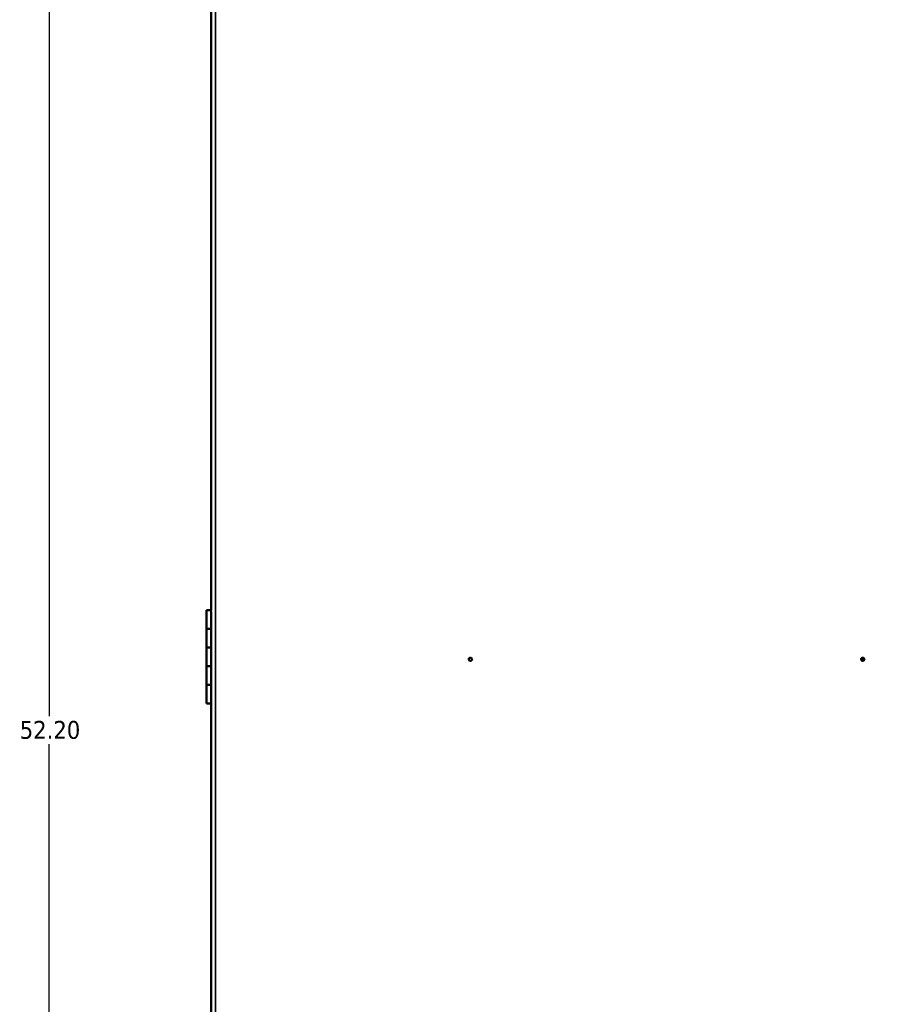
# Model space of a CAD drawing. Header units: inches. Extents: x 0 to 136, y 2 to 86.
# Tile 12 of 160: x 27 to 50, y 36 to 62. Entities that reach past the tile are written whole.
import ezdxf

# ---------------------------------------------------------------- set-up
doc = ezdxf.new("R2010")
doc.units = ezdxf.units.IN
doc.header["$LTSCALE"] = 4
doc.header["$MEASUREMENT"] = 0
for name, color, linetype, lineweight in [('Dimension (ANSI)', 7, 'Continuous', 25), ('Visible (ANSI)', 7, 'Continuous', 50), ('Visible Narrow (ANSI)', 7, 'Continuous', 35)]:
    doc.layers.add(name, color=color, linetype=linetype, lineweight=lineweight)
doc.styles.add('Note Text (ANSI)', font='tahoma.ttf')
doc.dimstyles.new('Default (ANSI)', dxfattribs={"dimscale": 4, "dimtxt": 0.12, "dimasz": 0.098425, "dimexe": 0.125, "dimexo": 0.0625, "dimgap": 0.031496, "dimtad": 0, "dimtih": 1, "dimtoh": 1, "dimrnd": 1e-08, "dimzin": 4, "dimdsep": 46, "dimtxsty": 'Note Text (ANSI)', "dimcen": 0.09, "dimdle": 0.393701, "dimclrd": 256, "dimclre": 256, "dimclrt": 256, "dimadec": 0, "dimazin": 1, "dimtfac": 1, "dimtofl": 0, "dimtmove": 0, "dimatfit": 3, "dimfxl": 1, "dimtolj": 1, "dimtzin": 4, "dimlwd": -1, "dimlwe": -1, "dimarcsym": 0})

# ---------------------------------------------------------------- blocks, each defined once
blk = doc.blocks.new('*D8')
at = {"layer": 'Defpoints', "color": 0, "transparency": 16777216}
for p in [(27.807, 69), (32.216, 69), (32.574, 16.802)]:
    blk.add_point(p, dxfattribs=at)
at = {"layer": 'Dimension (ANSI)', "transparency": 16777216}
for p, q in [((31.966, 69), (27.307, 69)), ((27.807, 68.607), (27.807, 43.277)), ((27.807, 17.196), (27.807, 42.525)), ((32.324, 16.802), (27.307, 16.802))]:
    blk.add_line(p, q, dxfattribs=at)
for points in [[(27.741, 68.607), (27.873, 68.607), (27.807, 69)], [(27.741, 17.196), (27.873, 17.196), (27.807, 16.802)]]:
    blk.add_solid(points, dxfattribs=at)
at = {"layer": 'Dimension (ANSI)', "transparency": 16777216, "insert": (27.02, 43.151), "char_height": 0.48, "attachment_point": 1, "style": 'Note Text (ANSI)'}
blk.add_mtext('\\A1;52.20', dxfattribs=at)
blk = doc.blocks.new('*D9')
at = {"layer": 'Defpoints', "color": 0, "transparency": 16777216}
for p in [(65.154, 72.023), (30.949, 67.764), (65.154, 51.844)]:
    blk.add_point(p, dxfattribs=at)
at = {"layer": 'Dimension (ANSI)', "transparency": 16777216}
for p, q in [((30.949, 68.014), (30.949, 72.523)), ((65.154, 52.094), (65.154, 72.523)), ((31.343, 72.023), (47.147, 72.023)), ((64.76, 72.023), (48.956, 72.023))]:
    blk.add_line(p, q, dxfattribs=at)
for points in [[(31.343, 72.089), (31.343, 71.958), (30.949, 72.023)], [(64.76, 72.089), (64.76, 71.958), (65.154, 72.023)]]:
    blk.add_solid(points, dxfattribs=at)
at = {"layer": 'Dimension (ANSI)', "transparency": 16777216, "insert": (47.273, 72.273), "char_height": 0.48, "attachment_point": 1, "style": 'Note Text (ANSI)'}
blk.add_mtext('\\A1;34.21', dxfattribs=at)

msp = doc.modelspace()

# ---------------------------------------------------------------- linework, layer by layer
at = {"layer": 'Visible (ANSI)'}
for p, q in [((32.14, 63.469), (32.14, 46.114)), ((32.141, 46.114), (32.023, 46.114)), ((32.023, 46.114), (32.023, 45.614)), ((32.141, 46.082), (32.141, 46.082)), ((32.141, 46.082), (32.141, 43.52)), ((32.141, 45.614), (32.023, 45.614)), ((32.141, 45.614), (32.023, 45.614)), ((32.023, 45.614), (32.023, 45.114)), ((32.141, 45.114), (32.023, 45.114)), ((32.023, 45.114), (32.023, 44.614)), ((32.141, 45.114), (32.023, 45.114)), ((32.141, 44.614), (32.023, 44.614)), ((32.141, 44.614), (32.023, 44.614)), ((32.023, 44.614), (32.023, 44.114)), ((49.574, 44.811), (49.594, 44.811)), ((49.574, 44.811), (49.574, 44.811)), ((49.574, 44.791), (49.574, 44.811)), ((49.574, 44.791), (49.574, 44.811)), ((49.594, 44.791), (49.574, 44.791)), ((49.574, 44.791), (49.574, 44.791)), ((49.594, 44.811), (49.594, 44.791)), ((32.141, 44.114), (32.023, 44.114)), ((32.023, 44.114), (32.023, 43.614)), ((32.141, 44.114), (32.023, 44.114)), ((32.141, 43.614), (32.023, 43.614)), ((32.14, 43.52), (32.14, 26.165)), ((32.141, 43.52), (32.14, 43.52))]:
    msp.add_line(p, q, dxfattribs=at)
for centre in [(39.084, 44.801), (49.584, 44.801)]:
    msp.add_ellipse(centre, major_axis=(0, 0.045), ratio=0.999993, dxfattribs=at)
msp.add_ellipse((39.084, 44.801), major_axis=(0, -0.045), ratio=0.999993, start_param=0.00309, end_param=3.138503, dxfattribs=at)
at = {"layer": 'Visible Narrow (ANSI)'}
for p, q in [((32.142, 20.676), (32.142, 68.926)), ((32.256, 68.887), (32.256, 20.716)), ((32.141, 46.114), (32.141, 46.082))]:
    msp.add_line(p, q, dxfattribs=at)
msp.add_ellipse((49.584, 44.801), major_axis=(0, 0.045), ratio=0.999993, start_param=3.143378, end_param=6.2814, dxfattribs=at)

# ---------------------------------------------------------------- dimensions: what is measured, and where the dimension line sits
at = {"layer": 'Dimension (ANSI)'}
for base, p1, p2, angle, override, picture, middle in [((65.15411, 72.02318), (30.94909, 67.76374), (65.15411, 51.84432), 180, {"dimgap": 0.031496, "dimtih": 0, "dimtoh": 0, "dimdec": 2, "dimtol": 0, "dimlim": 0, "dimtp": 0, "dimtm": 0, "dimtdec": 2, "dimatfit": 1}, '*D9', (48.0516, 72.02318)), ((27.807, 69), (32.574, 16.802), (32.216, 69), 270, {"dimgap": 0.031496, "dimdec": 2, "dimtol": 0, "dimlim": 0, "dimtp": 0, "dimtm": 0, "dimtdec": 2, "dimatfit": 1}, '*D8', (27.807, 42.901))]:
    dim = msp.add_linear_dim(base=base, p1=p1, p2=p2, angle=angle, dimstyle='Default (ANSI)', override=override, dxfattribs=at)
    dim.commit()
    dim.dimension.update_dxf_attribs({"geometry": picture, "text_midpoint": middle, "dimtype": 160})

doc.saveas('drawing.dxf')
